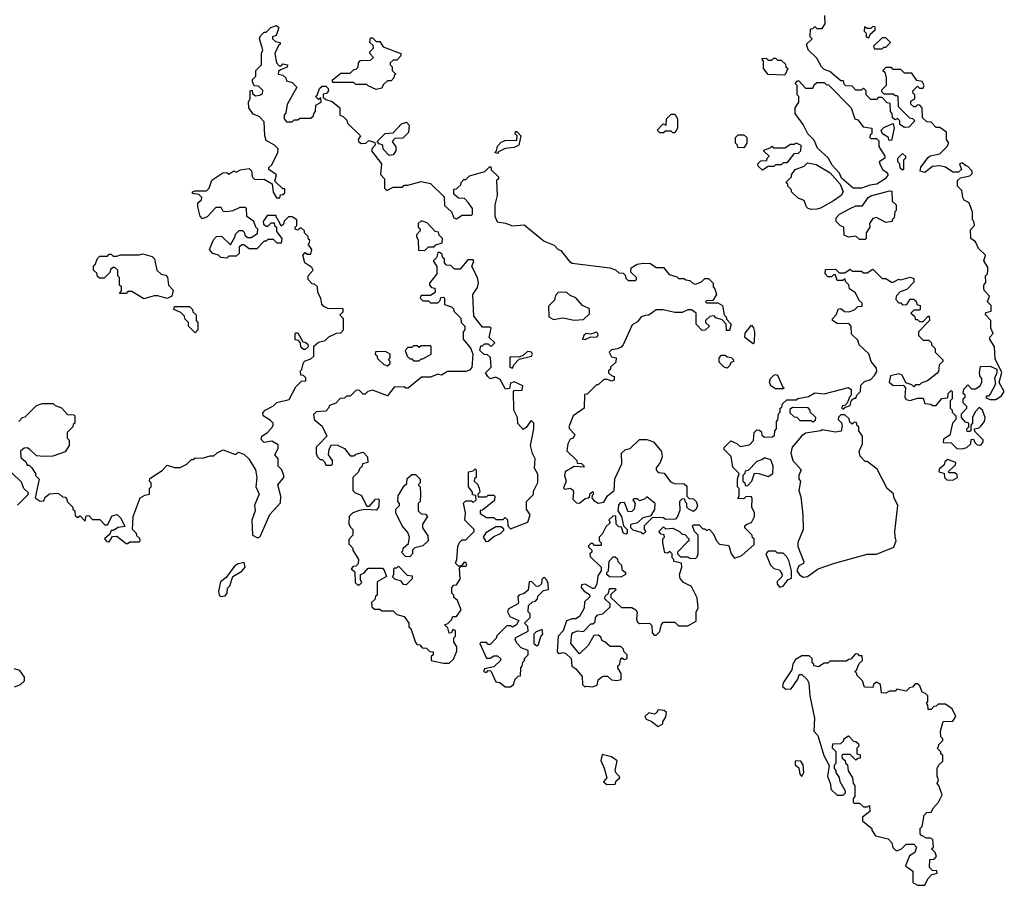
# Model space of a CAD drawing. Extents: x 1862350 to 2057294, y 212041 to 437318.
# Tile 148 of 256: x 1929665 to 1934940, y 304920 to 309557. Entities that reach past the tile are written whole.
import ezdxf

# ---------------------------------------------------------------- set-up
doc = ezdxf.new("R2010")
doc.units = 0

msp = doc.modelspace()

# ---------------------------------------------------------------- linework, layer by layer
at = {"layer": '0CON10XD'}
for points in [[(1934215, 307767.5), (1934162.5, 307815), (1934155, 307840), (1934121.7, 307871.7), (1934120, 307915), (1934108.3, 307928.3), (1934045, 307930), (1934020, 307945), (1934020, 307955), (1934040, 307975), (1934051.7, 308008.3), (1934065, 308010), (1934083, 307993), (1934107.5, 307992.5), (1934138.3, 308001.7), (1934155, 308020), (1934178.3, 308021.7), (1934178.3, 308038.3), (1934161.7, 308051.7), (1934143, 308093), (1934110, 308115), (1934107, 308137), (1934090, 308155), (1934088.3, 308168.3), (1934075, 308160), (1934045, 308160), (1934035, 308190), (1934025, 308190), (1934015, 308180), (1933995, 308180), (1933980, 308195), (1933981.7, 308218.3), (1934035, 308220), (1934055, 308200), (1934085, 308200), (1934115, 308220), (1934125, 308210), (1934175, 308210), (1934185, 308200), (1934205, 308200), (1934235, 308220), (1934285, 308170), (1934305, 308170), (1934335, 308150), (1934345, 308150), (1934375, 308167.5), (1934385, 308162.5), (1934435, 308177.5), (1934455, 308170), (1934455, 308150), (1934418.3, 308111.7), (1934381.7, 308098.3), (1934360, 308075), (1934358.3, 308058.3), (1934375, 308040), (1934385, 308040), (1934395, 308030), (1934418.3, 308031.7), (1934435, 308060), (1934455, 308060), (1934468.3, 308048.3), (1934471.7, 308031.7), (1934490, 308025), (1934490, 308005), (1934485, 308000), (1934455, 308000), (1934440, 307985), (1934458.3, 307968.3), (1934465, 307950), (1934475, 307950), (1934485, 307940), (1934505, 307940), (1934531.7, 307968.3), (1934538.3, 307968.3), (1934540, 307945), (1934480, 307885), (1934480, 307865), (1934505, 307840), (1934535, 307840), (1934550, 307825), (1934550, 307815), (1934570, 307795), (1934570, 307775), (1934610, 307735), (1934610, 307725), (1934591.7, 307708.3), (1934587, 307673), (1934578.3, 307661.7), (1934528.3, 307621.7), (1934495, 307610), (1934485, 307600), (1934465, 307600), (1934455, 307590), (1934445, 307600), (1934411.7, 307611.7), (1934393, 307653), (1934375, 307660), (1934330.7, 307649.3), (1934322.5, 307615), (1934345, 307597.5), (1934398.3, 307598.3), (1934410, 307585), (1934407.5, 307535), (1934415, 307522.5), (1934435, 307517.5), (1934475, 307530), (1934505, 307530), (1934515, 307500), (1934547, 307497), (1934555, 307490), (1934575, 307490), (1934605, 307527.5), (1934638.3, 307531.7), (1934640, 307555), (1934655, 307570), (1934660, 307565), (1934660, 307525), (1934650, 307515), (1934650, 307475), (1934660, 307465), (1934660, 307455), (1934680, 307435), (1934680, 307415), (1934662.5, 307395), (1934648.3, 307331.7), (1934615, 307310), (1934611.7, 307291.7), (1934655, 307290), (1934685, 307260), (1934715, 307257.5), (1934740, 307265), (1934760, 307285), (1934761.7, 307308.3), (1934775, 307310), (1934781.7, 307291.7), (1934795, 307280), (1934815, 307277.5), (1934827.5, 307295), (1934826.4, 307306.4), (1934781.7, 307351.7), (1934780, 307365), (1934805, 307370), (1934815, 307380), (1934833.3, 307405), (1934836.7, 307425), (1934822.5, 307465), (1934805, 307480), (1934783, 307457), (1934770, 307425), (1934770, 307395), (1934760, 307385), (1934760, 307355), (1934755, 307350), (1934741.7, 307351.7), (1934740, 307365), (1934750, 307375), (1934750, 307395), (1934731.7, 307401.7), (1934710, 307425), (1934710, 307445), (1934740, 307475), (1934740, 307485), (1934720, 307505), (1934720, 307525), (1934730, 307535), (1934730, 307545), (1934720, 307555), (1934723, 307577), (1934745, 307600), (1934765, 307580), (1934785, 307580), (1934810, 307595), (1934820, 307615), (1934820, 307635), (1934810, 307645), (1934807.5, 307665), (1934811.7, 307698.3), (1934865, 307700), (1934900, 307685), (1934900, 307665), (1934887.5, 307635), (1934892.5, 307605), (1934865, 307550), (1934855, 307540), (1934845, 307540), (1934841.7, 307531.7), (1934865, 307522.5), (1934895, 307522.5), (1934925, 307542.5), (1934940, 307565), (1934912.5, 307612.5), (1934926.4, 307666.4), (1934890.7, 307740.7), (1934887.5, 307805), (1934862.5, 307845), (1934863, 307857), (1934880, 307875), (1934867.5, 307905), (1934867.5, 307945), (1934840, 307975), (1934841.7, 307988.3), (1934870, 307995), (1934870, 308025), (1934850, 308045), (1934860, 308075), (1934833.6, 308103.6), (1934830, 308115), (1934830, 308135), (1934841.7, 308148.3), (1934840, 308185), (1934850, 308195), (1934852.5, 308215), (1934851.7, 308231.7), (1934830, 308265), (1934840, 308295), (1934801.7, 308331.7), (1934786.4, 308366.4), (1934760, 308385), (1934758.3, 308431.7), (1934780, 308455), (1934777, 308477), (1934770, 308485), (1934770, 308525), (1934752.5, 308575), (1934725, 308590), (1934717.5, 308605), (1934711.7, 308641.7), (1934690, 308665), (1934690, 308695), (1934705, 308710), (1934755, 308720), (1934767, 308733), (1934767.5, 308745), (1934745, 308770), (1934733, 308773), (1934715, 308790), (1934700, 308785), (1934710, 308755), (1934695, 308740), (1934665, 308740), (1934625, 308766.7), (1934595, 308773.3), (1934555, 308770), (1934515, 308737.5), (1934490, 308745), (1934493.3, 308766.7), (1934531.7, 308818.3), (1934543, 308827), (1934595, 308837.5), (1934632.5, 308875), (1934642.5, 308895), (1934630, 308915), (1934630, 308955), (1934595, 308980), (1934575, 308980), (1934548.3, 309008.3), (1934525, 309010), (1934501.7, 309031.7), (1934500, 309085), (1934488.3, 309098.3), (1934475, 309100), (1934465, 309090), (1934455, 309090), (1934440, 309105), (1934440, 309120), (1934460, 309135), (1934460, 309155), (1934451.7, 309161.7), (1934450, 309175), (1934475, 309200), (1934485, 309190), (1934505, 309190), (1934510, 309205), (1934500, 309225), (1934471.7, 309231.7), (1934445, 309270), (1934405, 309270), (1934385, 309290), (1934345, 309290), (1934335, 309300), (1934305, 309300), (1934290, 309285), (1934300, 309275), (1934307.5, 309245), (1934307.5, 309205), (1934281.7, 309178.3), (1934281.7, 309171.7), (1934295, 309160), (1934345, 309160), (1934355, 309150), (1934365, 309150), (1934370, 309145), (1934371.7, 309091.7), (1934431.7, 309031.7), (1934448.3, 309028.3), (1934460, 309015), (1934428.3, 308981.7), (1934405, 308980), (1934380, 308995), (1934380, 309015), (1934368.3, 309028.3), (1934355, 309020), (1934341.7, 309031.7), (1934340, 309055), (1934330, 309065), (1934328.3, 309108.3), (1934311.7, 309111.7), (1934285, 309140), (1934265, 309140), (1934255, 309130), (1934225, 309130), (1934200, 309155), (1934200, 309175), (1934185, 309190), (1934175, 309180), (1934145, 309180), (1934125, 309200), (1934091.7, 309201.7), (1934081.7, 309211.7), (1934078.3, 309228.3), (1934065, 309230), (1934005, 309280), (1933975, 309290), (1933960, 309305), (1933935, 309350), (1933890, 309395), (1933880, 309425), (1933910, 309455), (1933900, 309465), (1933901.7, 309508.3), (1933915, 309510), (1933925, 309520), (1933935, 309510), (1933965, 309510), (1933980, 309535), (1933978.3, 309578.3)], [(1929815, 307010), (1929825, 307017.5), (1929865, 307020), (1929877, 307017), (1929895, 307000), (1929908.3, 306998.3), (1929918.3, 306988.3), (1929920, 306975), (1929950, 306945), (1929950, 306935), (1929960, 306925), (1929961.7, 306901.7), (1929975, 306890), (1929988.3, 306898.3), (1930015, 306870), (1930021.7, 306898.3), (1930035, 306900), (1930055, 306880), (1930095, 306880), (1930121.7, 306851.7), (1930135, 306850), (1930160.7, 306899.3), (1930187, 306907), (1930207, 306887), (1930228.3, 306841.7), (1930193, 306837), (1930165, 306820), (1930155, 306820), (1930148.3, 306801.7), (1930120, 306775), (1930131.7, 306761.7), (1930145, 306760), (1930161.7, 306788.3), (1930185, 306790), (1930235, 306750), (1930245, 306750), (1930255, 306760), (1930305, 306760), (1930310, 306765), (1930308.3, 306778.3), (1930291.7, 306791.7), (1930290, 306805), (1930270, 306825), (1930272.5, 306895), (1930310, 306995), (1930335, 307010), (1930360, 307015), (1930360, 307045), (1930370, 307055), (1930370, 307075), (1930360, 307085), (1930361.7, 307098.3), (1930427.5, 307142.5), (1930455, 307170), (1930495, 307158), (1930525, 307158.8), (1930560, 307175), (1930585, 307200), (1930595, 307200), (1930605, 307210), (1930645, 307207.5), (1930685, 307220), (1930705, 307220), (1930723, 307237), (1930755, 307252.5), (1930815, 307230), (1930825, 307230), (1930835, 307240), (1930865, 307230), (1930892.5, 307205), (1930928.8, 307145), (1930935.8, 307105), (1930930, 307055), (1930948, 307015), (1930923.6, 306956.4), (1930926, 306925), (1930909.2, 306875), (1930912.5, 306795), (1930935, 306783.3), (1930946.2, 306783.8), (1930955, 306792.5), (1931005, 306906.7), (1931061.7, 306968.3), (1931063.3, 307005), (1931047.5, 307065), (1931080, 307105), (1931080, 307115), (1931070, 307145), (1931050, 307165), (1931050, 307205), (1931032.5, 307225), (1931050.5, 307259.5), (1931049.5, 307279.5), (1931015, 307298.8), (1930975, 307292.5), (1930958.3, 307308.3), (1930962.5, 307325), (1930992.5, 307345), (1931020, 307375), (1931022.5, 307385), (1931022.5, 307395), (1931009.5, 307409.5), (1930970, 307435), (1930968.3, 307451.7), (1930980, 307465), (1931025, 307487.5), (1931043.3, 307506.7), (1931108.3, 307521.7), (1931145, 307590), (1931175, 307620), (1931198.3, 307621.7), (1931198.3, 307638.3), (1931185, 307650), (1931171.7, 307651.7), (1931170, 307675), (1931177, 307683), (1931185, 307720), (1931195, 307730), (1931225, 307740), (1931240, 307755), (1931241.7, 307808.3), (1931265, 307830), (1931301.7, 307838.3), (1931321.7, 307858.3), (1931363, 307877), (1931385, 307880), (1931400, 307895), (1931400, 307955), (1931380, 307975), (1931398.3, 307991.7), (1931398.3, 308008.3), (1931315, 308010), (1931295, 308020), (1931283, 308033), (1931277.5, 308065), (1931262.5, 308095), (1931260, 308125), (1931245, 308140), (1931231.7, 308141.7), (1931210, 308165), (1931210, 308185), (1931237.5, 308215), (1931229.3, 308229.3), (1931192.5, 308255), (1931182.5, 308295), (1931195, 308310), (1931205, 308300), (1931225, 308300), (1931230, 308325), (1931210, 308355), (1931218.3, 308361.7), (1931220, 308375), (1931211.7, 308381.7), (1931210, 308395), (1931190, 308415), (1931190, 308425), (1931175, 308440), (1931165, 308440), (1931155, 308430), (1931140, 308435), (1931140, 308445), (1931150, 308455), (1931150, 308485), (1931125, 308500), (1931105, 308500), (1931081.7, 308478.3), (1931078.3, 308461.7), (1931065, 308450), (1931048.3, 308488.3), (1931040, 308495), (1931038.3, 308508.3), (1930991.7, 308508.3), (1930970, 308475), (1930971.7, 308461.7), (1930985, 308450), (1930995, 308450), (1931011.7, 308468.3), (1931028.3, 308468.3), (1931030, 308455), (1931040, 308445), (1931041.7, 308421.7), (1931070, 308385), (1931065, 308360), (1931045, 308360), (1931025, 308380), (1930995, 308380), (1930985, 308370), (1930975, 308370), (1930935, 308330), (1930895, 308330), (1930865, 308350), (1930855, 308350), (1930841.7, 308338.3), (1930840, 308305), (1930825, 308290), (1930785, 308290), (1930775, 308280), (1930743, 308283), (1930730, 308295), (1930700, 308305), (1930682.5, 308325), (1930703, 308377), (1930720, 308395), (1930747, 308397), (1930795, 308350), (1930820, 308395), (1930821.7, 308408.3), (1930841.7, 308428.3), (1930858.3, 308428.3), (1930868.3, 308418.3), (1930871.7, 308401.7), (1930885, 308390), (1930905, 308390), (1930938.3, 308411.7), (1930940, 308435), (1930930, 308445), (1930920, 308475), (1930881.7, 308501.7), (1930880, 308545), (1930875, 308550), (1930845, 308550), (1930807, 308533), (1930775, 308527.5), (1930755, 308530), (1930745, 308550), (1930715, 308550), (1930670, 308500), (1930645, 308490), (1930632.5, 308505), (1930620, 308555), (1930620, 308575), (1930638.3, 308591.7), (1930640, 308605), (1930625, 308620), (1930590, 308625), (1930590, 308635), (1930605, 308640), (1930665, 308640), (1930680, 308655), (1930693.6, 308696.4), (1930753, 308737), (1930775, 308737.5), (1930785, 308730), (1930813, 308747), (1930825, 308740), (1930848.3, 308751.7), (1930895, 308760), (1930907, 308747), (1930910, 308715), (1930925, 308700), (1930975, 308702.5), (1931018.3, 308678.3), (1931023, 308633), (1931041.7, 308601.7), (1931058.3, 308601.7), (1931061.7, 308618.3), (1931075, 308620), (1931085, 308630), (1931085, 308650), (1931075, 308650), (1931032.5, 308692.5), (1931040, 308725), (1931000, 308755), (1931000, 308765), (1931015, 308780), (1931047.5, 308845), (1931050, 308865), (1931030, 308885), (1930985, 308910), (1930977.5, 308935), (1930975, 309010), (1930948.3, 309038.3), (1930915, 309050), (1930892.5, 309085), (1930890, 309115), (1930900, 309135), (1930900, 309175), (1930910, 309180), (1930911.7, 309161.7), (1930928.3, 309148.3), (1930951.7, 309151.7), (1930965, 309160), (1930967, 309177), (1930945, 309200), (1930921.7, 309201.7), (1930912.5, 309225), (1930913, 309237), (1930930, 309255), (1930930, 309285), (1930960, 309315), (1930960, 309375), (1930967.5, 309395), (1930950, 309455), (1930955, 309470), (1930975, 309490), (1930985, 309490), (1931010, 309515), (1931040, 309525), (1931052.5, 309515), (1931047, 309493), (1931038.3, 309471.7), (1931020, 309465), (1931020, 309455), (1931035, 309440), (1931060, 309435), (1931060, 309425), (1931051.7, 309418.3), (1931032.5, 309375), (1931040, 309325), (1931055, 309310), (1931065, 309310), (1931075, 309320), (1931100, 309315), (1931098.3, 309301.7), (1931061.7, 309288.3), (1931051.7, 309278.3), (1931050, 309265), (1931075, 309260), (1931090, 309245), (1931095, 309230), (1931125, 309220), (1931150, 309195), (1931098.3, 309101.7), (1931091.7, 309058.3), (1931082.5, 309045), (1931082.5, 309025), (1931095, 309010), (1931125, 309010), (1931135, 309020), (1931155, 309020), (1931165, 309030), (1931225, 309030), (1931238.3, 309041.7), (1931240, 309055), (1931250, 309065), (1931251.7, 309098.3), (1931280, 309115), (1931278.3, 309138.3), (1931265, 309130), (1931250, 309145), (1931258.3, 309151.7), (1931271.7, 309188.3), (1931285, 309200), (1931305, 309200), (1931318.3, 309188.3), (1931320, 309175), (1931308.3, 309161.7), (1931291.7, 309158.3), (1931291.7, 309141.7), (1931305, 309130), (1931338.3, 309118.3), (1931380, 309085), (1931380, 309045), (1931398.3, 309038.3), (1931418.3, 309018.3), (1931421.7, 309001.7), (1931490, 308935), (1931477.5, 308915), (1931480, 308905), (1931495, 308893.3), (1931520, 308895), (1931535, 308910), (1931568.3, 308898.3), (1931570, 308885), (1931553, 308867), (1931550, 308855), (1931602.5, 308785), (1931598.3, 308728.3), (1931620, 308705), (1931620, 308655), (1931631.7, 308641.7), (1931665, 308660), (1931715, 308660), (1931725, 308670), (1931745, 308670), (1931815, 308690), (1931865, 308680), (1931938.3, 308608.3), (1931941.7, 308561.7), (1931978.3, 308528.3), (1931990, 308495), (1932005, 308490), (1932035, 308510), (1932085, 308510), (1932090, 308515), (1932090, 308545), (1932068.3, 308578.3), (1932048.3, 308598.3), (1932015, 308600), (1931991.7, 308621.7), (1931991.7, 308648.3), (1932005, 308650), (1932011.7, 308658.3), (1932028.3, 308671.7), (1932030, 308685), (1932045, 308700), (1932055, 308700), (1932075, 308720), (1932157, 308743), (1932181.7, 308768.3), (1932188.3, 308768.3), (1932191.7, 308751.7), (1932230, 308715), (1932230, 308705), (1932220, 308695), (1932223.3, 308615), (1932210, 308565), (1932210, 308505), (1932223.6, 308473.6), (1932267, 308467), (1932305, 308452.5), (1932367, 308457), (1932475, 308370), (1932528.3, 308348.3), (1932550, 308325), (1932565, 308320), (1932610.7, 308260.7), (1932625, 308252.5), (1932827, 308227), (1932857, 308217), (1932875, 308200), (1932898.3, 308198.3), (1932908.3, 308188.3), (1932911.7, 308171.7), (1932925, 308160), (1932965, 308160), (1932970, 308165), (1932970, 308175), (1932940, 308205), (1932941.7, 308228.3), (1932973, 308247), (1933005, 308252.5), (1933045, 308250), (1933075, 308230), (1933115, 308230), (1933145, 308192.5), (1933185, 308180), (1933195, 308170), (1933225, 308170), (1933233, 308163), (1933255, 308160), (1933273, 308143), (1933285, 308140), (1933318.3, 308151.7), (1933335, 308170), (1933355, 308170), (1933380, 308145), (1933380, 308125), (1933390, 308115), (1933397.5, 308085), (1933378.3, 308051.7), (1933345, 308050), (1933340, 308045), (1933345, 308040), (1933405, 308040), (1933430, 308025), (1933440, 307975), (1933450, 307965), (1933451.7, 307951.7), (1933477.5, 307925), (1933468.3, 307891.7), (1933451.7, 307891.7), (1933450, 307925), (1933428.3, 307948.3), (1933395, 307960), (1933385, 307970), (1933363, 307967), (1933340, 307945), (1933340, 307935), (1933360, 307915), (1933337, 307893), (1933321.7, 307891.7), (1933290, 307925), (1933290, 307985), (1933265, 308002.5), (1933245, 308002.5), (1933215, 307987.5), (1933175, 307987.5), (1933111.7, 308001.7), (1933075, 308002.5), (1933036.1, 307973.9), (1933017.7, 307972.3)], [(1934215, 309460), (1934221.7, 309478.3), (1934248.3, 309501.7), (1934248.3, 309518.3), (1934235, 309520), (1934225, 309510), (1934205, 309510), (1934191.7, 309518.3), (1934190, 309495), (1934200, 309485), (1934200, 309465), (1934215, 309460)], [(1931575, 309182.5), (1931531.7, 309201.7), (1931525, 309210), (1931465, 309210), (1931455, 309220), (1931345, 309220), (1931340, 309225), (1931340, 309235), (1931385, 309270), (1931435, 309270), (1931455, 309290), (1931468.3, 309291.7), (1931478.3, 309301.7), (1931480, 309325), (1931491.7, 309338.3), (1931545, 309340), (1931560, 309355), (1931540, 309375), (1931540, 309385), (1931560, 309405), (1931558.3, 309418.3), (1931540, 309435), (1931545, 309460), (1931555, 309460), (1931575, 309440), (1931595, 309440), (1931611.7, 309411.7), (1931707.5, 309375), (1931707, 309363), (1931685, 309340), (1931665, 309340), (1931650, 309325), (1931650, 309315), (1931660, 309305), (1931660, 309285), (1931680, 309265), (1931671.7, 309258.3), (1931670, 309245), (1931655, 309230), (1931635, 309230), (1931611.7, 309208.3), (1931605, 309190), (1931575, 309182.5)], [(1934285, 309400), (1934295, 309410), (1934305, 309410), (1934330, 309435), (1934305, 309460), (1934285, 309460), (1934240, 309415), (1934245, 309400), (1934285, 309400)], [(1933765, 309260), (1933675, 309262.5), (1933650, 309295), (1933650, 309335), (1933641.7, 309348.3), (1933665, 309350), (1933675, 309340), (1933695, 309340), (1933705, 309350), (1933715, 309350), (1933725, 309340), (1933745, 309340), (1933768.3, 309318.3), (1933770, 309305), (1933780, 309295), (1933765, 309260)], [(1934175, 308653.8), (1934130, 308655), (1934067, 308707), (1934057.5, 308735), (1934017, 308777), (1933996.1, 308816.1), (1933939.3, 308869.3), (1933920.7, 308910.7), (1933887.5, 308945), (1933862.5, 308995), (1933820, 309055), (1933820, 309085), (1933840, 309115), (1933840, 309145), (1933830, 309155), (1933830, 309205), (1933820, 309215), (1933831.7, 309228.3), (1933838.3, 309228.3), (1933875, 309190), (1933915, 309190), (1933921.7, 309208.3), (1933935, 309220), (1933975, 309220), (1933985, 309210), (1933998.3, 309208.3), (1934120, 309085), (1934140, 309025), (1934155, 309020), (1934183, 308983), (1934230, 308975), (1934230, 308945), (1934221.7, 308938.3), (1934220, 308925), (1934225, 308920), (1934255, 308920), (1934267, 308907), (1934268.3, 308878.3), (1934300, 308825), (1934300, 308815), (1934270, 308795), (1934272.5, 308785), (1934287.5, 308755), (1934309.3, 308739.3), (1934317.5, 308725), (1934302.5, 308705), (1934257.5, 308675), (1934220.3, 308669.7), (1934175, 308653.8)], [(1933175, 308950), (1933165, 308950), (1933155, 308960), (1933125, 308960), (1933115, 308950), (1933095, 308950), (1933080, 308965), (1933111.7, 308998.3), (1933128.3, 308991.7), (1933130, 309025), (1933155, 309050), (1933175, 309050), (1933190, 309025), (1933190, 308975), (1933175, 308950)], [(1931645, 308830), (1931613, 308863), (1931610, 308885), (1931591.7, 308891.7), (1931580, 308905), (1931623, 308947), (1931665, 308950), (1931710.7, 308999.3), (1931737, 309007), (1931751.7, 308991.7), (1931748.3, 308951.7), (1931718.3, 308921.7), (1931675, 308920), (1931660, 308905), (1931680, 308875), (1931680, 308855), (1931665, 308832.5), (1931645, 308830)], [(1932225, 308840), (1932210, 308845), (1932220, 308855), (1932225, 308880), (1932245, 308900), (1932265, 308910), (1932328.3, 308911.7), (1932330, 308935), (1932320, 308945), (1932321.7, 308958.3), (1932328.3, 308958.3), (1932350, 308935), (1932340, 308885), (1932315, 308872.5), (1932265, 308867.5), (1932230.7, 308849.3), (1932225, 308840)], [(1934335, 308910), (1934321.7, 308911.7), (1934320, 308925), (1934287.5, 308945), (1934280, 308965), (1934295, 308980), (1934345, 309000), (1934350, 308975), (1934335, 308910)], [(1933545, 308870), (1933511.7, 308871.7), (1933510, 308885), (1933500, 308895), (1933500, 308925), (1933515, 308940), (1933545, 308940), (1933560, 308925), (1933560, 308895), (1933545, 308870)], [(1933645, 308750), (1933621.7, 308771.7), (1933620, 308785), (1933635, 308800), (1933668.3, 308801.7), (1933670, 308815), (1933680, 308825), (1933651.7, 308851.7), (1933651.7, 308858.3), (1933685, 308870), (1933695, 308880), (1933705, 308870), (1933765, 308870), (1933795, 308890), (1933815, 308890), (1933825, 308897.5), (1933850, 308885), (1933848.3, 308851.7), (1933835, 308840), (1933811.7, 308838.3), (1933775, 308790), (1933755, 308790), (1933745, 308780), (1933715, 308780), (1933705, 308770), (1933675, 308770), (1933645, 308750)], [(1934395, 308750), (1934381.7, 308761.7), (1934380, 308785), (1934370, 308795), (1934370, 308815), (1934395, 308840), (1934410, 308825), (1934410, 308815), (1934400, 308805), (1934400, 308755), (1934395, 308750)], [(1933905, 308540), (1933890, 308545), (1933880, 308555), (1933868.3, 308588.3), (1933835, 308600), (1933800, 308635), (1933800, 308645), (1933780, 308665), (1933780, 308675), (1933770, 308685), (1933800, 308715), (1933800, 308725), (1933820, 308755), (1933868.3, 308771.7), (1933885, 308790), (1933931.7, 308781.7), (1934006.4, 308736.4), (1934060, 308675), (1934077.5, 308635), (1934066.7, 308615), (1934025, 308586.7), (1933955, 308547.5), (1933935, 308542.5), (1933905, 308540)], [(1934195, 308380), (1934165, 308380), (1934145, 308397.5), (1934105, 308392.5), (1934081.7, 308401.7), (1934080, 308445), (1934061.7, 308451.7), (1934040, 308475), (1934040, 308495), (1934057.5, 308515), (1934115, 308546.2), (1934145, 308558.8), (1934180.7, 308559.3), (1934210, 308605), (1934225, 308614), (1934325, 308640), (1934338.3, 308638.3), (1934340, 308585), (1934360, 308565), (1934360, 308535), (1934353, 308527), (1934350, 308495), (1934340, 308485), (1934340, 308475), (1934305, 308470), (1934255, 308497.5), (1934235, 308492.5), (1934217.5, 308465), (1934220, 308445), (1934200, 308415), (1934200, 308385), (1934195, 308380)], [(1931835, 308320), (1931855, 308340), (1931885, 308340), (1931895, 308350), (1931928.3, 308361.7), (1931930, 308385), (1931911.7, 308401.7), (1931908.3, 308418.3), (1931891.7, 308421.7), (1931848.3, 308468.3), (1931815, 308480), (1931800, 308465), (1931800, 308445), (1931808.3, 308438.3), (1931810, 308425), (1931790, 308405), (1931790, 308395), (1931800, 308375), (1931801.7, 308321.7), (1931835, 308320)], [(1930330.7, 308060.7), (1930265, 308100), (1930245, 308100), (1930235, 308090), (1930200, 308090), (1930210, 308105), (1930210, 308125), (1930200, 308135), (1930200, 308175), (1930190, 308185), (1930190, 308215), (1930175, 308230), (1930165, 308230), (1930151.7, 308218.3), (1930148.3, 308201.7), (1930118.3, 308171.7), (1930091.7, 308171.7), (1930081.7, 308181.7), (1930078.3, 308198.3), (1930060, 308215), (1930060, 308235), (1930070, 308245), (1930081.7, 308278.3), (1930095, 308290), (1930135, 308290), (1930145, 308300), (1930155, 308300), (1930165, 308290), (1930185, 308290), (1930205, 308297.5), (1930305, 308297.5), (1930325, 308302.5), (1930375, 308287.5), (1930387.5, 308275), (1930400, 308215), (1930423, 308193), (1930448.3, 308188.3), (1930457, 308177), (1930462.5, 308135), (1930487, 308107), (1930480, 308075), (1930455, 308062.5), (1930405, 308077.5), (1930385, 308077.5), (1930330.7, 308060.7)], [(1931965, 306110), (1931988.3, 306131.7), (1932007.5, 306175), (1932007, 306197), (1931990, 306225), (1931990, 306245), (1932000, 306255), (1932000, 306285), (1931985, 306290), (1931978.3, 306271.7), (1931965, 306270), (1931958.3, 306298.3), (1931940, 306315), (1931958.3, 306321.7), (1931978.3, 306341.7), (1931985, 306360), (1932005, 306360), (1932030, 306395), (1932010, 306445), (1931991.7, 306461.7), (1931990, 306475), (1931980, 306485), (1931980, 306515), (1931991.7, 306528.3), (1932005, 306530), (1932025, 306560), (1932021.7, 306618.3), (1932030, 306630), (1932055, 306630), (1932060, 306635), (1932055, 306650), (1932045, 306650), (1932030, 306630), (1932015, 306630), (1932000, 306645), (1932007.5, 306665), (1932012.5, 306735), (1932020, 306755), (1932035, 306770), (1932055, 306770), (1932100, 306815), (1932100, 306825), (1932050, 306875), (1932052.5, 306915), (1932042.5, 306967.5), (1932055, 306980), (1932085, 306980), (1932095, 306970), (1932110, 306985), (1932108.3, 307008.3), (1932091.7, 307011.7), (1932090, 307025), (1932070, 307055), (1932070, 307135), (1932095, 307140), (1932105, 307150), (1932110, 307145), (1932110, 307105), (1932101.7, 307098.3), (1932100, 307085), (1932118.3, 307068.3), (1932127, 307047), (1932130, 307025), (1932120, 307015), (1932121.7, 307001.7), (1932165, 307000), (1932175, 307010), (1932205, 307010), (1932210, 307005), (1932208.3, 306981.7), (1932145, 306930), (1932131.7, 306928.3), (1932131.7, 306911.7), (1932165, 306890), (1932205, 306890), (1932215, 306880), (1932255, 306880), (1932265, 306890), (1932278.3, 306878.3), (1932280, 306845), (1932295, 306830), (1932386.7, 306865), (1932400, 306905), (1932380, 306935), (1932380, 306975), (1932417, 307013), (1932418.3, 307031.7), (1932441.7, 307078.3), (1932441.7, 307121.7), (1932422.5, 307155), (1932427.5, 307205), (1932413, 307233), (1932402.5, 307275), (1932420, 307365), (1932420, 307395), (1932405, 307410), (1932378.3, 307371.7), (1932361.7, 307361.7), (1932333, 307393), (1932332.5, 307425), (1932312.5, 307465), (1932310, 307565), (1932315, 307570), (1932357, 307573), (1932360, 307595), (1932313.3, 307616.7), (1932295, 307610), (1932288.3, 307581.7), (1932268.3, 307578.3), (1932239.3, 307629.3), (1932215, 307642.5), (1932185, 307632.5), (1932172.5, 307645), (1932160, 307665), (1932190, 307695), (1932187, 307747), (1932171.7, 307761.7), (1932153, 307763), (1932130, 307785), (1932135, 307810), (1932145, 307810), (1932155, 307820), (1932175, 307820), (1932185, 307810), (1932195, 307810), (1932210, 307825), (1932180, 307855), (1932190, 307905), (1932185, 307910), (1932145, 307910), (1932098.3, 307968.3), (1932092.5, 308085), (1932117, 308123), (1932122.5, 308145), (1932117.5, 308175), (1932087.5, 308235), (1932097.5, 308265), (1932095, 308270), (1932065, 308270), (1932025, 308220), (1931995, 308220), (1931975, 308240), (1931951.7, 308241.7), (1931940, 308255), (1931940, 308275), (1931931.7, 308281.7), (1931928.3, 308298.3), (1931915, 308310), (1931905, 308310), (1931898.3, 308281.7), (1931880, 308265), (1931900, 308235), (1931900, 308195), (1931860, 308145), (1931860, 308135), (1931871.7, 308121.7), (1931888.3, 308118.3), (1931890, 308095), (1931865, 308080), (1931815, 308080), (1931810, 308065), (1931825, 308050), (1931855, 308050), (1931865, 308040), (1931905, 308040), (1931918.3, 308051.7), (1931921.7, 308068.3), (1931935, 308070), (1931940, 308065), (1931941.7, 308031.7), (1931978.3, 308018.3), (1931988.3, 308008.3), (1931990, 307995), (1932028.3, 307958.3), (1932030, 307935), (1932050, 307915), (1932050, 307895), (1932040, 307885), (1932040, 307845), (1932082.5, 307795), (1932092.5, 307765), (1932087, 307693), (1932075, 307680), (1932055, 307672.5), (1931957, 307673), (1931925, 307652.5), (1931905, 307657.5), (1931865, 307642.5), (1931818.3, 307641.7), (1931747, 307583), (1931733, 307583), (1931725, 307590), (1931671.7, 307588.3), (1931635, 307542.5), (1931555, 307572.5), (1931530, 307565), (1931515, 307550), (1931505, 307550), (1931485, 307570), (1931475, 307572.5), (1931465, 307570), (1931435, 307540), (1931415, 307540), (1931405, 307530), (1931381.7, 307528.3), (1931358.3, 307501.7), (1931325, 307490), (1931320, 307475), (1931305, 307460), (1931253, 307457), (1931238.3, 307441.7), (1931242.5, 307415), (1931285, 307380), (1931310, 307325), (1931265, 307280), (1931253, 307267), (1931253, 307233), (1931260, 307215), (1931275, 307200), (1931285, 307200), (1931298.3, 307188.3), (1931305, 307170), (1931335, 307170), (1931340, 307175), (1931340, 307195), (1931320, 307225), (1931323, 307257), (1931335, 307280), (1931367, 307277), (1931405, 307260), (1931435, 307220), (1931455, 307220), (1931465, 307230), (1931505, 307240), (1931527.5, 307215), (1931530, 307185), (1931501.7, 307178.3), (1931500, 307165), (1931485, 307150), (1931480, 307135), (1931450, 307105), (1931450, 307035), (1931461.7, 307021.7), (1931495, 307010), (1931525, 306950), (1931538.3, 306951.7), (1931571.7, 306988.3), (1931585, 306990), (1931590, 306985), (1931587, 306943), (1931575, 306930), (1931515, 306932.5), (1931485, 306927.5), (1931450, 306915), (1931430, 306895), (1931428.3, 306858.3), (1931435, 306840), (1931450, 306825), (1931450, 306795), (1931428.3, 306771.7), (1931428.3, 306748.3), (1931450, 306725), (1931450, 306715), (1931480, 306665), (1931478.3, 306641.7), (1931465, 306630), (1931451.7, 306628.3), (1931440, 306615), (1931460, 306600), (1931461.7, 306541.7), (1931475, 306530), (1931485, 306530), (1931498.3, 306541.7), (1931490, 306555), (1931490, 306585), (1931508.3, 306591.7), (1931531.7, 306618.3), (1931608.3, 306618.3), (1931618.3, 306608.3), (1931630, 306575), (1931580, 306545), (1931580, 306475), (1931571.7, 306468.3), (1931568.3, 306451.7), (1931550, 306435), (1931551.7, 306411.7), (1931565, 306400), (1931595, 306400), (1931605, 306390), (1931665, 306390), (1931685, 306370), (1931725, 306360), (1931750, 306325), (1931750, 306305), (1931760, 306295), (1931785, 306220), (1931795, 306210), (1931808.3, 306208.3), (1931821.7, 306191.7), (1931845, 306190), (1931861.7, 306171.7), (1931880, 306170), (1931880, 306155), (1931870, 306145), (1931870, 306125), (1931935, 306110), (1931965, 306110)], [(1932635, 307947.5), (1932685, 307950), (1932718.3, 307981.7), (1932718.3, 308008.3), (1932680, 308025), (1932645, 308067.5), (1932615, 308080), (1932595, 308097.5), (1932550, 308095), (1932535, 308080), (1932530, 308055), (1932498.3, 308021.7), (1932500, 307965), (1932525, 307950), (1932575, 307960), (1932635, 307947.5)], [(1930605, 307880), (1930570, 307915), (1930570, 307935), (1930550, 307955), (1930548.3, 307968.3), (1930528.3, 307988.3), (1930490, 308005), (1930495, 308020), (1930575, 308020), (1930590, 308005), (1930591.7, 307991.7), (1930610, 307975), (1930610, 307945), (1930620, 307935), (1930620, 307895), (1930605, 307880)], [(1933017.7, 307972.3), (1932994.2, 307965.8), (1932975, 307937.5), (1932947, 307923), (1932897.5, 307815), (1932886.7, 307803.3), (1932867, 307793), (1932835, 307787.5), (1932822.5, 307775), (1932835, 307750), (1932860, 307745), (1932858.3, 307721.7), (1932830, 307695), (1932830, 307685), (1932820, 307675), (1932820, 307665), (1932835, 307650), (1932850, 307645), (1932850, 307625), (1932835, 307620), (1932815, 307630), (1932795, 307630), (1932765, 307600), (1932755, 307600), (1932705, 307550), (1932691.7, 307548.3), (1932690, 307475), (1932630, 307435), (1932607.5, 307375), (1932610, 307365), (1932640, 307335), (1932630, 307315), (1932615, 307310), (1932602.5, 307285), (1932597, 307247), (1932650, 307195), (1932651.7, 307181.7), (1932675, 307180), (1932690, 307165), (1932685, 307160), (1932635, 307162.5), (1932587.5, 307135), (1932583.3, 307115), (1932593.3, 307085), (1932578.3, 307048.3), (1932585, 307042.5), (1932615, 307047.5), (1932628.3, 307038.3), (1932632.5, 307025), (1932628.3, 306988.3), (1932648.3, 306968.3), (1932665, 306967.5), (1932695, 306992.5), (1932710, 306995), (1932718.3, 307001.7), (1932721.7, 307018.3), (1932735, 307030), (1932740, 307015), (1932731.7, 307008.3), (1932730, 306995), (1932740.7, 306980.7), (1932765, 306967.5), (1932795, 306972.5), (1932813.6, 307006.4), (1932850, 307035), (1932853.6, 307096.4), (1932891.7, 307178.3), (1932890, 307235), (1932910, 307255), (1932935, 307260), (1932985, 307307.5), (1933025, 307307.5), (1933060, 307295), (1933103, 307243), (1933106.7, 307215), (1933096.1, 307183.9), (1933075, 307156.7), (1933074.2, 307145), (1933085, 307132), (1933117.7, 307127.7), (1933127.5, 307115), (1933151.7, 307081.7), (1933172.5, 307072.5), (1933225, 307070), (1933238.3, 307058.3), (1933240, 307005), (1933251.7, 306991.7), (1933275, 306990), (1933290, 306975), (1933296.7, 306955), (1933290, 306935), (1933275, 306922.5), (1933250, 306935), (1933240, 306945), (1933240, 306965), (1933231.7, 306971.7), (1933228.3, 306988.3), (1933215, 306990), (1933200, 306975), (1933201.7, 306928.3), (1933190, 306895), (1933178.3, 306881.7), (1933125, 306880), (1933115, 306887.5), (1933055, 306890), (1933010, 306845), (1933010, 306825), (1933020, 306815), (1933005, 306800), (1932995, 306810), (1932951.7, 306821.7), (1932940, 306835), (1932940, 306855), (1932977, 306863), (1933005, 306890), (1933048.3, 306901.7), (1933067, 306933), (1933070, 306965), (1933025, 307000), (1933011.7, 306988.3), (1932985, 306980), (1932975, 306990), (1932955, 306990), (1932950, 306985), (1932962.5, 306965), (1932957.5, 306935), (1932945, 306922.5), (1932925, 306920), (1932905, 306970), (1932881.7, 306968.3), (1932873.6, 306956.4), (1932870, 306925), (1932890, 306895), (1932900, 306845), (1932920, 306825), (1932920, 306805), (1932915, 306800), (1932900, 306805), (1932888.3, 306838.3), (1932875, 306840), (1932860, 306855), (1932858.3, 306898.3), (1932843, 306897), (1932821.7, 306878.3), (1932828.3, 306861.7), (1932805, 306840), (1932785, 306800), (1932770, 306785), (1932770, 306765), (1932780, 306755), (1932780, 306740), (1932745, 306740), (1932735, 306750), (1932725, 306750), (1932711.7, 306738.3), (1932711.7, 306731.7), (1932730, 306715), (1932730, 306705), (1932720, 306695), (1932721.7, 306681.7), (1932780, 306625), (1932780, 306605), (1932763, 306577), (1932756.4, 306533.6), (1932745, 306510), (1932735, 306510), (1932695, 306532.5), (1932675, 306530), (1932672.5, 306515), (1932690, 306495), (1932718.3, 306478.3), (1932720, 306465), (1932691.7, 306438.3), (1932690, 306405), (1932665, 306360), (1932645, 306347.5), (1932625, 306347.5), (1932593.6, 306336.4), (1932577, 306283), (1932550, 306255), (1932545, 306170), (1932555, 306162.5), (1932575, 306167.5), (1932591.7, 306161.7), (1932620, 306135), (1932623, 306093), (1932645, 306080), (1932678.3, 306038.3), (1932680, 305995), (1932692.5, 305982.5), (1932702.5, 305987.5), (1932733, 305983), (1932758.3, 305991.7), (1932765, 306020), (1932783, 306037), (1932795, 306040), (1932815, 306040), (1932835, 306020), (1932865, 306017.5), (1932887, 306023), (1932887.5, 306055), (1932870, 306085), (1932870, 306095), (1932880, 306105), (1932883, 306127), (1932891.7, 306138.3), (1932905, 306130), (1932920, 306135), (1932920, 306155), (1932901.7, 306171.7), (1932900, 306185), (1932885, 306200), (1932828.3, 306198.3), (1932800, 306225), (1932785, 306230), (1932778.3, 306248.3), (1932765, 306260), (1932741.7, 306258.3), (1932710, 306205), (1932665, 306160), (1932617.5, 306215), (1932622.5, 306265), (1932630, 306275), (1932655, 306282.5), (1932685, 306280), (1932725, 306320), (1932735, 306320), (1932748.3, 306331.7), (1932750, 306355), (1932761.7, 306368.3), (1932790, 306375), (1932828.3, 306411.7), (1932828.3, 306428.3), (1932800, 306455), (1932801.7, 306468.3), (1932820, 306485), (1932825, 306510), (1932855, 306510), (1932860, 306505), (1932831.7, 306478.3), (1932831.7, 306461.7), (1932888.3, 306408.3), (1932945, 306407.5), (1932966.4, 306396.4), (1932973, 306383), (1932970, 306345), (1932975, 306330), (1932985, 306322.5), (1933040, 306325), (1933051.7, 306311.7), (1933053, 306273), (1933065, 306260), (1933075, 306260), (1933095, 306280), (1933103, 306317), (1933115, 306330), (1933175, 306330), (1933195, 306310), (1933245, 306310), (1933290, 306335), (1933290, 306385), (1933300, 306405), (1933295, 306460), (1933265, 306520), (1933221.2, 306541.2), (1933203, 306563), (1933200, 306585), (1933212.5, 306625), (1933210, 306645), (1933170, 306655), (1933170, 306665), (1933160, 306675), (1933160, 306695), (1933148.3, 306708.3), (1933135, 306700), (1933121.7, 306701.7), (1933110, 306755), (1933110, 306775), (1933120, 306785), (1933117, 306797), (1933101.7, 306801.7), (1933090, 306815), (1933115, 306840), (1933125, 306830), (1933165, 306832.5), (1933200, 306815), (1933215, 306800), (1933228.3, 306798.3), (1933250, 306775), (1933250, 306765), (1933241.7, 306758.3), (1933190, 306705), (1933190, 306695), (1933205, 306680), (1933245, 306680), (1933255, 306672.5), (1933285, 306670), (1933295, 306680), (1933300, 306695), (1933300, 306795), (1933280, 306815), (1933270, 306845), (1933275, 306850), (1933305, 306850), (1933325, 306830), (1933335, 306830), (1933345, 306820), (1933358.3, 306828.3), (1933380, 306805), (1933397.5, 306765), (1933415, 306747.5), (1933465, 306740), (1933476.7, 306695), (1933495, 306672.5), (1933533, 306687), (1933600, 306745), (1933600, 306775), (1933591.7, 306781.7), (1933590, 306795), (1933550, 306835), (1933550, 306845), (1933560, 306855), (1933586.4, 306863.6), (1933602.5, 306895), (1933602.5, 306915), (1933587.5, 306945), (1933589.3, 306989.3), (1933585, 307000), (1933575, 307002.5), (1933555, 307000), (1933545, 306990), (1933511.7, 306991.7), (1933520, 307005), (1933520, 307045), (1933510, 307055), (1933510, 307095), (1933520, 307125), (1933485, 307160), (1933477, 307217), (1933440, 307255), (1933440, 307265), (1933475, 307300), (1933507, 307287), (1933525, 307270), (1933575, 307280), (1933597, 307303), (1933600, 307345), (1933615, 307360), (1933628.3, 307358.3), (1933638.3, 307348.3), (1933641.7, 307331.7), (1933655, 307320), (1933697.5, 307322.5), (1933708.3, 307331.7), (1933710, 307355), (1933720, 307365), (1933720, 307405), (1933727, 307413), (1933730, 307445), (1933740, 307455), (1933740, 307475), (1933748.3, 307481.7), (1933751.7, 307498.3), (1933775, 307520), (1933825, 307520), (1933833, 307527), (1933891.7, 307538.3), (1933925, 307558.8), (1933975, 307552.5), (1934105, 307586.7), (1934120, 307575), (1934120, 307545), (1934111.7, 307538.3), (1934098.3, 307501.7), (1934085, 307490), (1934071.7, 307488.3), (1934070, 307475), (1934075, 307470), (1934085, 307480), (1934115, 307490), (1934121.7, 307518.3), (1934135, 307530), (1934145, 307530), (1934150, 307545), (1934170, 307565), (1934171.7, 307598.3), (1934191.7, 307618.3), (1934225, 307630), (1934245, 307650), (1934257, 307673), (1934255, 307690), (1934227.5, 307725), (1934215, 307767.5)], [(1933595, 307820), (1933550, 307855), (1933551.7, 307878.3), (1933585, 307920), (1933597, 307907), (1933602.5, 307885), (1933600, 307825), (1933595, 307820)], [(1931195, 307790), (1931185, 307790), (1931171.7, 307801.7), (1931170, 307825), (1931158.3, 307838.3), (1931141.7, 307841.7), (1931140, 307875), (1931145, 307880), (1931155, 307880), (1931181.7, 307831.7), (1931195, 307830), (1931208.3, 307818.3), (1931210, 307805), (1931195, 307790)], [(1932695, 307843.3), (1932725, 307857.5), (1932755, 307856.7), (1932763.3, 307865), (1932762.5, 307875), (1932755, 307882.5), (1932725, 307872.5), (1932700, 307875), (1932687.5, 307865), (1932680, 307845), (1932695, 307843.3)], [(1931805, 307730), (1931815, 307740), (1931825, 307740), (1931870, 307765), (1931870, 307805), (1931865, 307810), (1931815, 307810), (1931805, 307800), (1931795, 307810), (1931775, 307810), (1931765, 307800), (1931745, 307800), (1931730, 307785), (1931740, 307755), (1931755, 307740), (1931765, 307740), (1931775, 307730), (1931805, 307730)], [(1931635, 307702.5), (1931650, 307715), (1931650, 307725), (1931640, 307735), (1931650, 307745), (1931650, 307765), (1931625, 307780), (1931571.7, 307778.3), (1931570, 307765), (1931578.3, 307758.3), (1931581.7, 307741.7), (1931615, 307710), (1931635, 307702.5)], [(1932305, 307690), (1932311.7, 307708.3), (1932341.7, 307738.3), (1932407.5, 307755), (1932412.5, 307765), (1932407.5, 307775), (1932385, 307780), (1932365, 307760), (1932341.7, 307748.3), (1932295, 307750), (1932290, 307745), (1932290, 307695), (1932305, 307690)], [(1933455, 307690), (1933440, 307695), (1933413, 307723), (1933412.5, 307745), (1933425, 307760), (1933445, 307760), (1933455, 307750), (1933477, 307747), (1933490, 307735), (1933490, 307725), (1933475, 307720), (1933470, 307705), (1933455, 307690)], [(1933755, 307580), (1933715, 307580), (1933690, 307595), (1933682.5, 307615), (1933687.5, 307635), (1933705, 307652.5), (1933715, 307656.7), (1933725, 307652.5), (1933751.7, 307591.7), (1933760, 307585), (1933755, 307580)], [(1929660, 307405), (1929680, 307425), (1929695, 307430), (1929755, 307490), (1929785, 307500), (1929845, 307500), (1929855, 307490), (1929888.3, 307478.3), (1929921.7, 307441.7), (1929955, 307440), (1929960, 307435), (1929960, 307395), (1929951.7, 307388.3), (1929950, 307375), (1929920, 307345), (1929920, 307315), (1929930, 307305), (1929930, 307275), (1929908.3, 307241.7), (1929841.7, 307218.3), (1929795, 307217.5), (1929755, 307220), (1929720, 307255), (1929705, 307262.5), (1929688.3, 307261.7), (1929670, 307245), (1929671.7, 307211.7), (1929698.3, 307188.3), (1929705, 307170), (1929715, 307170), (1929728.3, 307158.3), (1929750, 307125), (1929750, 307115), (1929770, 307095), (1929747.5, 306995), (1929775, 306977.5), (1929795, 306980), (1929801.7, 306998.3), (1929815, 307010)], [(1933915, 307402.5), (1933928.3, 307411.7), (1933930, 307425), (1933900, 307455), (1933900, 307465), (1933888.3, 307478.3), (1933805, 307480), (1933791.7, 307468.3), (1933791.7, 307451.7), (1933815, 307430), (1933828.3, 307428.3), (1933845, 307410), (1933905, 307410), (1933915, 307402.5)], [(1933865, 306571.2), (1933885, 306573.8), (1933943.3, 306615), (1934025, 306644), (1934205, 306693.8), (1934255, 306693.1), (1934348, 306732), (1934361.2, 306765), (1934354.4, 306784.4), (1934354, 306815), (1934368.8, 306955), (1934348.3, 306998.3), (1934347, 307017), (1934313.3, 307045), (1934258.3, 307148.3), (1934205, 307190), (1934195, 307190), (1934168.3, 307218.3), (1934162.5, 307245), (1934180, 307285), (1934180, 307325), (1934160, 307355), (1934160, 307375), (1934151.7, 307381.7), (1934148.3, 307398.3), (1934135, 307400), (1934125, 307390), (1934111.7, 307401.7), (1934108.3, 307418.3), (1934085, 307440), (1934065, 307440), (1934051.7, 307428.3), (1934050, 307415), (1934067, 307397), (1934071.7, 307381.7), (1934066.7, 307353.3), (1934035, 307347.5), (1933965, 307360), (1933956.4, 307353.6), (1933875, 307341.2), (1933854, 307326), (1933803.8, 307266.2), (1933796.7, 307235), (1933806.2, 307195), (1933852.5, 307145), (1933840, 307115), (1933840, 307095), (1933847.5, 307085), (1933840, 307035), (1933850.7, 307000.7), (1933860, 306905), (1933862, 306825), (1933834.2, 306755.8), (1933834, 306735), (1933866.8, 306653.2), (1933865, 306644), (1933838.3, 306631.7), (1933828, 306605), (1933842.3, 306582.3), (1933865, 306571.2)], [(1933565, 307060), (1933587.5, 307085), (1933602.5, 307127.5), (1933625, 307126.7), (1933675, 307110), (1933700, 307125), (1933702.5, 307165), (1933688.3, 307198.3), (1933655, 307210), (1933645, 307200), (1933615, 307190), (1933568.3, 307141.7), (1933551.7, 307138.3), (1933550, 307125), (1933540, 307115), (1933540, 307085), (1933550, 307075), (1933551.7, 307061.7), (1933565, 307060)], [(1934665, 307090), (1934690, 307105), (1934688.3, 307118.3), (1934675, 307130), (1934645, 307130), (1934640, 307135), (1934678.3, 307171.7), (1934680, 307185), (1934635, 307200), (1934621.7, 307188.3), (1934618.3, 307171.7), (1934591.7, 307148.3), (1934590, 307135), (1934618.3, 307128.3), (1934620, 307105), (1934631.7, 307091.7), (1934665, 307090)], [(1929653, 306957), (1929709.3, 307010.7), (1929711.7, 307021.7), (1929687.5, 307045), (1929675, 307080), (1929620.7, 307130.7)], [(1931755, 306680), (1931731.7, 306681.7), (1931710, 306705), (1931718.3, 306711.7), (1931720, 306725), (1931748.3, 306751.7), (1931752.5, 306785), (1931745, 306810), (1931713.3, 306845), (1931680, 306915), (1931680, 306935), (1931700, 306955), (1931700, 306965), (1931690, 306975), (1931693, 307007), (1931725, 307060), (1931738.3, 307071.7), (1931741.7, 307098.3), (1931765, 307120), (1931785, 307120), (1931810, 307095), (1931810, 307075), (1931800, 307065), (1931810, 307055), (1931812.5, 307015), (1931810, 306975), (1931800, 306965), (1931800, 306925), (1931815, 306910), (1931838.3, 306908.3), (1931850, 306895), (1931822.5, 306855), (1931822.5, 306835), (1931851.7, 306791.7), (1931852.5, 306765), (1931825, 306737.5), (1931781.7, 306728.3), (1931770, 306715), (1931770, 306695), (1931755, 306680)], [(1932161.7, 306761.7), (1932175, 306762.5), (1932205, 306787.5), (1932240, 306805), (1932258.3, 306821.7), (1932258.3, 306828.3), (1932245, 306840), (1932215, 306840), (1932161.7, 306808.3), (1932147.5, 306785), (1932161.7, 306761.7)], [(1933735, 306517.5), (1933755, 306522.5), (1933781.7, 306558.3), (1933800, 306565), (1933800, 306605), (1933787.5, 306655), (1933775, 306680), (1933755, 306700), (1933725, 306700), (1933715, 306710), (1933675, 306710), (1933662.5, 306695), (1933687.5, 306635), (1933705, 306617.5), (1933735, 306610), (1933750, 306585), (1933748.3, 306571.7), (1933723, 306547), (1933722.5, 306535), (1933735, 306517.5)], [(1930745, 306467.1), (1930765, 306470), (1930776.2, 306485), (1930778.3, 306511.7), (1930790, 306525), (1930806.4, 306573.6), (1930855, 306602.5), (1930872.5, 306625), (1930868.3, 306648.3), (1930835, 306641.2), (1930815, 306630), (1930772, 306568), (1930740.8, 306545), (1930730, 306495), (1930733.8, 306475), (1930745, 306467.1)], [(1932885, 306570), (1932825, 306572.5), (1932810, 306585), (1932810, 306595), (1932820, 306605), (1932823, 306657), (1932845, 306680), (1932855, 306680), (1932868.3, 306668.3), (1932870, 306655), (1932890, 306635), (1932891.7, 306611.7), (1932910, 306595), (1932910, 306585), (1932885, 306570)], [(1931735, 306530), (1931721.7, 306531.7), (1931708.3, 306548.3), (1931675, 306560), (1931661.7, 306571.7), (1931670, 306585), (1931670, 306615), (1931675, 306620), (1931685, 306620), (1931695, 306630), (1931741.7, 306581.7), (1931768.3, 306578.3), (1931768.3, 306561.7), (1931735, 306530)], [(1932295, 305982.5), (1932310, 305995), (1932320, 306025), (1932335, 306040), (1932348.3, 306041.7), (1932350, 306085), (1932357, 306093), (1932360, 306115), (1932370, 306125), (1932370, 306135), (1932390, 306155), (1932388.3, 306178.3), (1932351.7, 306191.7), (1932330, 306215), (1932320, 306235), (1932323, 306247), (1932388.8, 306281.2), (1932387, 306307), (1932370, 306325), (1932400, 306355), (1932400, 306375), (1932390, 306385), (1932391.7, 306418.3), (1932411.7, 306438.3), (1932428.3, 306441.7), (1932440, 306455), (1932441.7, 306468.3), (1932471.7, 306498.3), (1932497.5, 306505), (1932497, 306537), (1932490, 306555), (1932475, 306570), (1932461.7, 306558.3), (1932460, 306535), (1932445, 306520), (1932431.7, 306521.7), (1932407, 306547), (1932393.6, 306546.4), (1932389.3, 306500.7), (1932367, 306483), (1932340, 306475), (1932333.3, 306465), (1932337.5, 306435), (1932333, 306427), (1932281.7, 306398.3), (1932277.5, 306385), (1932290.7, 306360.7), (1932338.3, 306338.3), (1932326.7, 306315), (1932305, 306302.5), (1932295, 306310), (1932275, 306310), (1932220, 306255), (1932220, 306245), (1932185, 306210), (1932175, 306210), (1932165, 306220), (1932135, 306220), (1932130, 306215), (1932165, 306137.5), (1932185, 306136.7), (1932205, 306150), (1932225, 306150), (1932240, 306135), (1932240, 306125), (1932205, 306090), (1932155, 306080), (1932150, 306065), (1932165, 306060), (1932175, 306070), (1932188.3, 306068.3), (1932215, 306010), (1932237, 306007), (1932265, 305982.5), (1932295, 305982.5)], [(1932435, 306202.5), (1932445, 306210), (1932457.5, 306252.5), (1932467.5, 306265), (1932465, 306290), (1932431.7, 306278.3), (1932420, 306265), (1932420, 306215), (1932435, 306202.5)], [(1934515, 304920), (1934530, 304955), (1934551.7, 304978.3), (1934580, 304985), (1934578.3, 304998.3), (1934555, 305000), (1934540, 305015), (1934541.7, 305058.3), (1934565, 305060), (1934577.5, 305075), (1934570, 305095), (1934550, 305115), (1934560, 305125), (1934557.5, 305165), (1934545, 305172.5), (1934523, 305173), (1934497, 305187), (1934490, 305195), (1934490, 305225), (1934500, 305235), (1934510, 305295), (1934525, 305310), (1934548.3, 305311.7), (1934560, 305335), (1934587.5, 305365), (1934607.5, 305405), (1934590, 305455), (1934580, 305465), (1934587.5, 305485), (1934580, 305505), (1934580, 305545), (1934590, 305565), (1934610, 305585), (1934610, 305615), (1934600, 305625), (1934600, 305635), (1934580, 305655), (1934588.3, 305661.7), (1934590, 305675), (1934610, 305695), (1934610, 305705), (1934600, 305715), (1934597.5, 305745), (1934611.7, 305798.3), (1934665, 305800), (1934680, 305825), (1934660, 305865), (1934625, 305890), (1934585, 305890), (1934575, 305880), (1934561.7, 305878.3), (1934548.3, 305861.7), (1934531.7, 305861.7), (1934530, 305885), (1934522.5, 305895), (1934530, 305905), (1934530, 305935), (1934518.3, 305948.3), (1934500, 305955), (1934488.3, 305988.3), (1934475, 306000), (1934461.7, 305998.3), (1934448.3, 305981.7), (1934431.7, 305978.3), (1934415, 305960), (1934365, 305970), (1934355, 305960), (1934325, 305960), (1934305, 305950), (1934281.7, 305951.7), (1934277.5, 305995), (1934255, 306007.5), (1934240, 305995), (1934235, 305980), (1934191.7, 305981.7), (1934180, 306015), (1934150, 306045), (1934150, 306055), (1934140, 306065), (1934148.3, 306071.7), (1934161.7, 306108.3), (1934180, 306125), (1934178.3, 306148.3), (1934165, 306150), (1934155, 306160), (1934141.7, 306158.3), (1934118.3, 306131.7), (1934105, 306130), (1934095, 306120), (1934005, 306120), (1933995, 306110), (1933975, 306110), (1933945, 306090), (1933920, 306095), (1933920, 306105), (1933910, 306115), (1933910, 306135), (1933895, 306150), (1933855, 306150), (1933820.7, 306129.3), (1933807.5, 306105), (1933802.5, 306075), (1933755.8, 306005), (1933752, 305985), (1933770.3, 305970.3), (1933797.3, 305972.7), (1933833.3, 306025), (1933841.7, 306048.3), (1933855, 306050), (1933883, 306023), (1933892.5, 306005), (1933897.5, 305935), (1933922.5, 305815), (1933920, 305745), (1933941.7, 305721.7), (1933972.5, 305615), (1934001.7, 305561.7), (1933992.5, 305505), (1934008.3, 305461.7), (1934010, 305435), (1934045, 305402.5), (1934077, 305403), (1934090, 305415), (1934090, 305425), (1934060, 305475), (1934057, 305497), (1934040, 305525), (1934040, 305535), (1934030, 305545), (1934030, 305565), (1934040, 305575), (1934040, 305635), (1934020, 305655), (1934021.7, 305678.3), (1934065, 305680), (1934080, 305695), (1934080, 305705), (1934105, 305720), (1934131.7, 305691.7), (1934145, 305690), (1934158.3, 305678.3), (1934160, 305665), (1934150, 305655), (1934150, 305625), (1934168.3, 305618.3), (1934168.3, 305601.7), (1934155, 305600), (1934145, 305590), (1934115, 305620), (1934075, 305620), (1934070, 305615), (1934071.7, 305601.7), (1934088.3, 305588.3), (1934090, 305575), (1934100, 305565), (1934103, 305533), (1934127.5, 305495), (1934130, 305465), (1934140, 305455), (1934140, 305395), (1934130, 305385), (1934130, 305365), (1934135, 305360), (1934165, 305360), (1934185, 305340), (1934205, 305340), (1934218.3, 305348.3), (1934220, 305315), (1934180, 305285), (1934180, 305265), (1934230, 305225), (1934230, 305215), (1934250, 305185), (1934318.3, 305168.3), (1934338.3, 305148.3), (1934343, 305123), (1934360, 305105), (1934387, 305113), (1934415, 305140), (1934455, 305140), (1934470, 305125), (1934460, 305095), (1934431.7, 305078.3), (1934410, 305025), (1934450, 304995), (1934450, 304935), (1934475, 304920), (1934515, 304920)], [(1929637, 305983), (1929670, 305995), (1929690, 306015), (1929690, 306035), (1929665, 306070), (1929635, 306080)], [(1933085, 305770), (1933110, 305785), (1933110, 305795), (1933127, 305823), (1933130, 305845), (1933117, 305857), (1933085, 305860), (1933076.4, 305843.6), (1933065, 305837.5), (1933035, 305843.3), (1933013.3, 305825), (1933020.8, 305810.8), (1933048.6, 305798.6), (1933085, 305770)], [(1932810.7, 305460.7), (1932855, 305462.5), (1932861.2, 305478.8), (1932880, 305495), (1932877.5, 305505), (1932860, 305520), (1932855.8, 305535), (1932865.9, 305585.9), (1932835, 305607.5), (1932785, 305620), (1932778.3, 305588.3), (1932797, 305547), (1932810, 305495), (1932792.5, 305475), (1932810.7, 305460.7)], [(1933855, 305503.3), (1933866.7, 305525), (1933862.5, 305565), (1933850, 305585), (1933825, 305587.5), (1933820, 305585), (1933820, 305565), (1933838.8, 305548.8), (1933843.8, 305515), (1933855, 305503.3)]]:
    msp.add_lwpolyline(points, dxfattribs=at)

doc.saveas('drawing.dxf')
